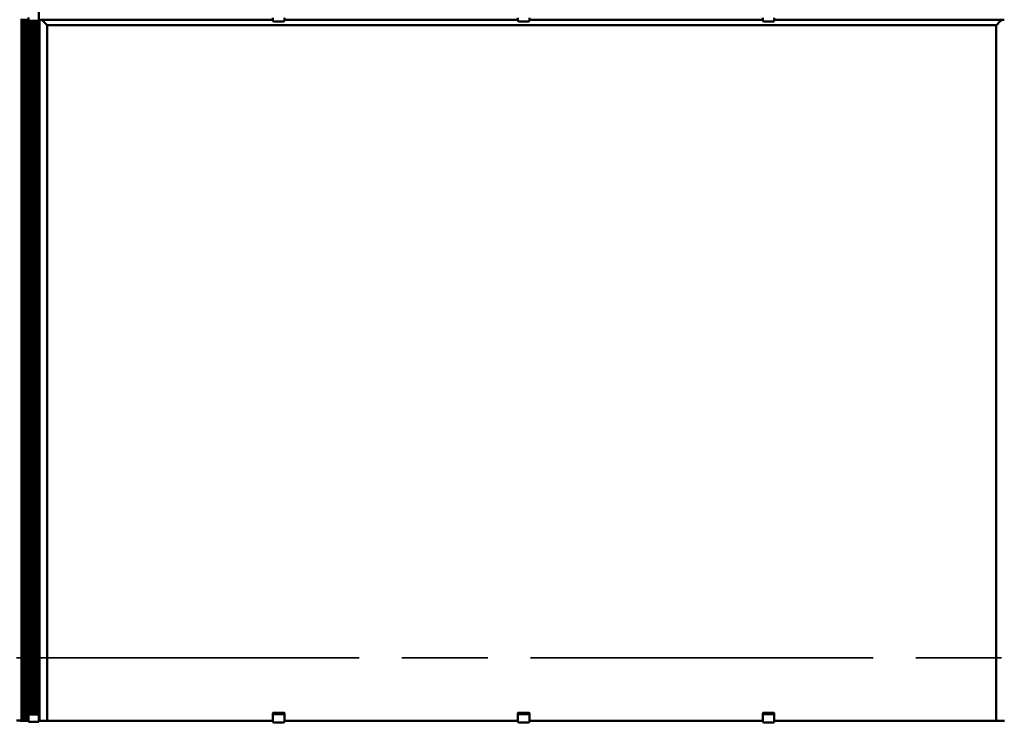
# Model space of a CAD drawing. Header units: millimetres. Extents: x 200 to 13555, y -185 to 8310.
# Tile 6 of 70: x 2441 to 4038, y 2228 to 3368. Entities that reach past the tile are written whole.
import ezdxf

# ---------------------------------------------------------------- set-up
doc = ezdxf.new("R2010")
doc.units = ezdxf.units.MM
doc.header["$LTSCALE"] = 10
doc.linetypes.add('CHAIN', pattern=[0.3543, 0.2362, -0.0295, 0.0591, -0.0295])
doc.linetypes.add('Long Dash Dotted', pattern=[305, 240, -30, 5, -30])
doc.layers.add('Schnittansichtslinien(DIN)', color=7, linetype='Long Dash Dotted', lineweight=35)
doc.layers.add('Sichtbare Kanten(DIN)', color=7, linetype='Continuous', lineweight=50)

# ---------------------------------------------------------------- blocks, each defined once
blk = doc.blocks.new('2DTransSchnitt0')
at = {"layer": 'Schnittansichtslinien(DIN)', "linetype": 'CHAIN', "ltscale": 23.520557}
blk.add_line((160.25, 233.27), (807.45, 233.27), dxfattribs=at)

msp = doc.modelspace()

# ---------------------------------------------------------------- linework, layer by layer
at = {"layer": 'Sichtbare Kanten(DIN)'}
for p, q in [((2472, 3367.9), (2472, 4504.7)), ((2455.3, 3371.4), (2455.3, 3366.2)), ((2471.8, 3371.4), (2471.8, 3366.2)), ((2851.5, 3366.2), (2851.5, 3370.8)), ((2870, 3370.8), (2870, 3366.2)), ((3248.8, 3366.2), (3248.8, 3370.8)), ((3267.3, 3370.8), (3267.3, 3366.2)), ((3646, 3366.2), (3646, 3370.8)), ((3664.5, 3370.8), (3664.5, 3366.2)), ((2444, 3367.9), (2444, 2230.9)), ((2444.8, 3367.9), (2444.2, 3367.9)), ((2445, 3367.9), (2445, 3367.7)), ((2445.8, 3367.7), (2445.8, 2230.9)), ((2448.1, 3367.7), (2446, 3367.7)), ((2446, 3367.7), (2447, 3367.7)), ((2446.5, 3367.7), (2446.5, 2230.9)), ((2447, 3367.7), (2447, 3367.9)), ((2447, 3367.7), (2447, 2230.9)), ((2448, 3367.7), (2448, 2230.9)), ((2448.5, 3367.7), (2448.5, 2230.9)), ((2449, 3367.9), (2449, 3367.7)), ((2449, 3367.9), (2449, 3367.7)), ((2449.5, 3367.9), (2449.5, 2230.9)), ((2450, 3367.9), (2450, 2230.9)), ((2451, 3367.9), (2451, 2230.9)), ((2451.5, 3367.9), (2451.5, 2230.9)), ((2452, 3367.9), (2452, 3367.9)), ((2452, 3367.7), (2452, 3367.9)), ((2452.5, 3367.7), (2452.5, 2230.9)), ((2453, 3367.7), (2453, 2230.9)), ((2453.5, 3367.9), (2453.5, 3367.9)), ((2453.5, 3367.9), (2453.5, 3367.8)), ((2454, 3367.7), (2454, 3367.7)), ((2454, 3367.7), (2454, 2230.9)), ((2455.3, 3367.7), (2454.3, 3367.7)), ((2454.5, 3367.7), (2454.5, 2230.9)), ((2455.3, 3366.2), (2471.8, 3366.2)), ((2455.5, 3366.2), (2455.5, 2240.5)), ((2456, 3366.2), (2456, 2241.3)), ((2457, 3366.2), (2457, 2241.6)), ((2457.5, 3366.2), (2457.5, 2241.6)), ((2458.5, 3366.2), (2458.5, 2241.6)), ((2459, 3366.2), (2459, 2241.6)), ((2460, 3366.2), (2460, 2241.6)), ((2460.5, 3366.2), (2460.5, 2241.6)), ((2461.5, 3366.2), (2461.5, 2241.6)), ((2462, 3366.2), (2462, 2241.6)), ((2463, 3366.2), (2463, 2241.6)), ((2463.5, 3366.2), (2463.5, 2241.6)), ((2464.5, 3366.2), (2464.5, 2241.6)), ((2465, 3366.2), (2465, 2241.6)), ((2466, 3366.2), (2466, 2241.6)), ((2468, 3366.2), (2468, 2241.6)), ((2472.7, 3367.7), (2471.8, 3367.7)), ((2472, 3367.8), (2472, 3367.9)), ((2472, 2230.9), (2472, 3367.7)), ((2473, 3367.9), (2473, 3367.9)), ((2473, 2230.9), (2473, 3367.7)), ((2473, 3367.7), (2473, 3367.7)), ((2474.7, 3367.7), (2474, 3367.7)), ((2474.5, 3367.9), (2474.5, 3367.8)), ((2485, 3367.9), (2474.8, 3367.9)), ((2474.8, 3367.8), (2482.3, 3367.8)), ((2475, 3367.8), (2475, 3367.7)), ((2475, 3367.7), (2475, 3367.7)), ((2476.9, 3367.8), (2475.3, 3367.8)), ((2475.3, 3367.7), (2476.7, 3367.7)), ((2476.7, 3367.7), (2475.3, 3367.7)), ((2476.5, 3367.9), (2476.5, 3367.9)), ((2476.5, 3367.8), (2476.5, 3367.9)), ((2851.5, 3367.9), (2476.5, 3367.9)), ((2476.5, 3367.8), (2851.5, 3367.8)), ((2479, 3365.3), (2476.6, 3367.7)), ((2479, 3365.3), (2476.6, 3367.7)), ((2477, 3367.7), (2477, 3367.8)), ((2477, 3367.7), (2477, 3367.7)), ((2478.3, 3367.8), (2477.1, 3367.8)), ((2481.5, 3367.8), (2478.6, 3367.8)), ((2485.3, 3359.1), (2479, 3365.3)), ((2485.3, 3359.1), (2479, 3365.3)), ((2482.9, 3367.8), (2481.7, 3367.8)), ((2482.7, 3367.8), (2486.7, 3367.8)), ((2483, 3367.7), (2483, 3367.8)), ((2483, 3367.7), (2483, 3367.7)), ((2484.8, 3367.8), (2483.2, 3367.8)), ((2483.3, 3367.7), (2484.8, 3367.7)), ((2486.5, 3367.7), (2483.3, 3367.7)), ((2485.1, 3367.7), (2485.1, 3367.8)), ((2485.5, 3358.8), (4024.5, 3358.8)), ((2485.5, 2230.9), (2485.5, 3358.8)), ((2487, 3367.8), (2487, 3367.8)), ((2487, 3367.8), (2487, 3367.7)), ((2852.5, 3365.2), (2869, 3365.2)), ((3248.8, 3367.9), (2870, 3367.9)), ((2870, 3367.8), (3248.8, 3367.8)), ((3249.8, 3365.2), (3266.3, 3365.2)), ((3646, 3367.9), (3267.3, 3367.9)), ((3267.3, 3367.8), (3646, 3367.8)), ((3647, 3365.2), (3663.5, 3365.2)), ((4033.5, 3367.9), (3664.5, 3367.9)), ((3664.5, 3367.8), (4033.5, 3367.8)), ((4023, 3367.8), (4023, 3367.8)), ((4023, 3367.8), (4023, 3367.7)), ((4027.3, 3367.8), (4023.3, 3367.8)), ((4023.5, 3367.7), (4026.7, 3367.7)), ((4024.5, 3367.9), (4024.5, 3367.9)), ((4024.5, 2230.9), (4024.5, 3358.8)), ((4024.8, 3359.1), (4031, 3365.3)), ((4031, 3365.3), (4024.8, 3359.1)), ((4025, 3367.9), (4035.2, 3367.9)), ((4025, 3367.7), (4025, 3367.8)), ((4025.3, 3367.8), (4026.9, 3367.8)), ((4026.7, 3367.7), (4025.3, 3367.7)), ((4027, 3367.7), (4027, 3367.8)), ((4027, 3367.7), (4027, 3367.7)), ((4027.1, 3367.8), (4028.3, 3367.8)), ((4035.2, 3367.8), (4027.8, 3367.8)), ((4028.6, 3367.8), (4031.5, 3367.8)), ((4031.1, 3365.3), (4033.4, 3367.7)), ((4033.4, 3367.7), (4031.1, 3365.3)), ((4031.7, 3367.8), (4032.9, 3367.8)), ((4033, 3367.7), (4033, 3367.8)), ((4033, 3367.7), (4033, 3367.7)), ((4033.2, 3367.8), (4034.8, 3367.8)), ((4033.3, 3367.7), (4034.8, 3367.7)), ((4034.8, 3367.7), (4033.3, 3367.7)), ((4033.5, 3367.9), (4033.5, 3367.9)), ((4033.5, 3367.8), (4033.5, 3367.9)), ((4035.1, 3367.8), (4035.1, 3367.7)), ((4035.1, 3367.7), (4035.1, 3367.7)), ((4035.4, 3367.7), (4036, 3367.7)), ((4035.5, 3367.9), (4035.5, 3367.8)), ((4037, 3367.7), (4037, 3367.8)), ((2455.3, 2240.1), (2455.3, 2239.2)), ((2455.3, 2234.4), (2455.3, 2239.2)), ((2456.3, 2240.7), (2456.3, 2241.6)), ((2456.3, 2241.6), (2470.8, 2241.6)), ((2456.3, 2240.7), (2470.8, 2240.7)), ((2470.8, 2241.6), (2470.8, 2240.7)), ((2471.8, 2239.2), (2471.8, 2240.1)), ((2471.8, 2234.4), (2471.8, 2239.2)), ((2851.5, 2243.2), (2851.5, 2242.2)), ((2851.5, 2242.2), (2851.5, 2239.8)), ((2851.5, 2239.8), (2851.5, 2235.9)), ((2851.5, 2235.9), (2851.5, 2233.8)), ((2852.5, 2243.8), (2869, 2243.8)), ((2852.5, 2241.5), (2869, 2241.5)), ((2870, 2242.2), (2870, 2243.2)), ((2870, 2239.8), (2870, 2242.2)), ((2870, 2235.9), (2870, 2239.8)), ((2870, 2233.8), (2870, 2235.9)), ((3248.8, 2243.2), (3248.8, 2242.2)), ((3248.8, 2242.2), (3248.8, 2239.8)), ((3248.8, 2239.8), (3248.8, 2235.9)), ((3248.8, 2235.9), (3248.8, 2233.8)), ((3249.8, 2243.8), (3266.3, 2243.8)), ((3249.8, 2241.5), (3266.3, 2241.5)), ((3267.3, 2242.2), (3267.3, 2243.2)), ((3267.3, 2239.8), (3267.3, 2242.2)), ((3267.3, 2235.9), (3267.3, 2239.8)), ((3267.3, 2233.8), (3267.3, 2235.9)), ((3646, 2243.2), (3646, 2242.2)), ((3646, 2242.2), (3646, 2239.8)), ((3646, 2239.8), (3646, 2235.9)), ((3646, 2235.9), (3646, 2233.8)), ((3647, 2243.8), (3663.5, 2243.8)), ((3647, 2241.5), (3663.5, 2241.5)), ((3664.5, 2242.2), (3664.5, 2243.2)), ((3664.5, 2239.8), (3664.5, 2242.2)), ((3664.5, 2235.9), (3664.5, 2239.8)), ((3664.5, 2233.8), (3664.5, 2235.9)), ((2442, 2230.9), (2440.8, 2231)), ((2442.8, 2231), (2444, 2230.9)), ((2444, 2230.9), (2445.8, 2230.9)), ((2444.8, 2230.9), (2444.2, 2230.9)), ((2445, 2230.9), (2445, 2230.7)), ((2445.8, 2230.9), (2446.5, 2230.9)), ((2448.1, 2230.7), (2446, 2230.7)), ((2446, 2230.7), (2447, 2230.7)), ((2446.5, 2230.9), (2447, 2230.9)), ((2447, 2230.9), (2448, 2230.9)), ((2447, 2230.7), (2447, 2230.9)), ((2448, 2230.9), (2448.5, 2230.9)), ((2448.5, 2230.9), (2449.5, 2230.9)), ((2449, 2230.9), (2449, 2230.7)), ((2449, 2230.9), (2449, 2230.7)), ((2449.5, 2230.9), (2450, 2230.9)), ((2450, 2230.9), (2451, 2230.9)), ((2451, 2230.9), (2451.5, 2230.9)), ((2451.5, 2230.9), (2452.5, 2230.9)), ((2452, 2230.9), (2452, 2230.9)), ((2452, 2230.7), (2452, 2230.9)), ((2452.5, 2230.9), (2453, 2230.9)), ((2453, 2230.9), (2454, 2230.9)), ((2453.5, 2230.9), (2453.5, 2230.9)), ((2453.5, 2230.9), (2453.5, 2230.8)), ((2454, 2230.9), (2454.5, 2230.9)), ((2454, 2230.7), (2454, 2230.7)), ((2455.3, 2230.7), (2454.3, 2230.7)), ((2454.5, 2230.9), (2455.3, 2230.9)), ((2455.3, 2234.4), (2455.3, 2229.2)), ((2455.3, 2229.2), (2471.8, 2229.2)), ((2471.8, 2234.4), (2471.8, 2229.2)), ((2472.7, 2230.7), (2471.8, 2230.7)), ((2472, 2230.8), (2472, 2230.9)), ((2473, 2230.9), (2473, 2230.9)), ((2473, 2230.7), (2473, 2230.7)), ((2474, 2230.9), (2479, 2230.9)), ((2474.7, 2230.7), (2474, 2230.7)), ((2474.5, 2230.9), (2474.5, 2230.8)), ((2485, 2230.9), (2474.8, 2230.9)), ((2474.8, 2230.8), (2482.3, 2230.8)), ((2475, 2230.8), (2475, 2230.7)), ((2475, 2230.7), (2475, 2230.7)), ((2475, 2230.7), (2475, 2230.7)), ((2475, 2230.7), (2475, 2230.7)), ((2475, 2230.7), (2475, 2230.7)), ((2475, 2230.7), (2851.5, 2230.7)), ((2476.9, 2230.8), (2475.3, 2230.8)), ((2475.3, 2230.7), (2476.7, 2230.7)), ((2476.7, 2230.7), (2475.3, 2230.7)), ((2476.5, 2230.9), (2476.5, 2230.9)), ((2476.5, 2230.8), (2476.5, 2230.9)), ((2851.5, 2230.9), (2476.5, 2230.9)), ((2476.5, 2230.8), (2851.5, 2230.8)), ((2477, 2230.7), (2477, 2230.8)), ((2477, 2230.7), (2477, 2230.7)), ((2478.3, 2230.8), (2477.1, 2230.8)), ((2481.5, 2230.8), (2478.6, 2230.8)), ((2479, 2230.9), (2485.3, 2230.9)), ((2482.9, 2230.8), (2481.7, 2230.8)), ((2482.7, 2230.8), (2486.7, 2230.8)), ((2483, 2230.7), (2483, 2230.8)), ((2483, 2230.7), (2483, 2230.7)), ((2484.8, 2230.8), (2483.2, 2230.8)), ((2483.3, 2230.7), (2484.8, 2230.7)), ((2486.5, 2230.7), (2483.3, 2230.7)), ((2485.1, 2230.7), (2485.1, 2230.8)), ((2485.5, 2230.9), (2485.5, 2230.9)), ((2487, 2230.8), (2487, 2230.8)), ((2487, 2230.8), (2487, 2230.7)), ((2487, 2230.8), (2487, 2230.8)), ((2487, 2230.8), (2487, 2230.8)), ((2487, 2230.8), (2487, 2230.8)), ((2487, 2230.8), (2851.5, 2230.8)), ((2851.5, 2229.2), (2851.5, 2233.8)), ((2852.5, 2228.2), (2869, 2228.2)), ((2870, 2233.8), (2870, 2229.2)), ((3248.8, 2230.9), (2870, 2230.9)), ((2870, 2230.8), (3248.8, 2230.8)), ((2870, 2230.8), (3248.8, 2230.8)), ((2870, 2230.7), (3248.8, 2230.7)), ((3248.8, 2229.2), (3248.8, 2233.8)), ((3249.8, 2228.2), (3266.3, 2228.2)), ((3267.3, 2233.8), (3267.3, 2229.2)), ((3646, 2230.9), (3267.3, 2230.9)), ((3267.3, 2230.8), (3646, 2230.8)), ((3267.3, 2230.8), (3646, 2230.8)), ((3267.3, 2230.7), (3646, 2230.7)), ((3646, 2229.2), (3646, 2233.8)), ((3647, 2228.2), (3663.5, 2228.2)), ((3664.5, 2233.8), (3664.5, 2229.2)), ((4033.5, 2230.9), (3664.5, 2230.9)), ((3664.5, 2230.8), (4033.5, 2230.8)), ((3664.5, 2230.8), (4023, 2230.8)), ((3664.5, 2230.7), (4035, 2230.7)), ((4023, 2230.8), (4023, 2230.8)), ((4023, 2230.8), (4023, 2230.7)), ((4023, 2230.8), (4023, 2230.8)), ((4023, 2230.8), (4023, 2230.8)), ((4023, 2230.8), (4023, 2230.8)), ((4027.3, 2230.8), (4023.3, 2230.8)), ((4023.5, 2230.7), (4026.7, 2230.7)), ((4024.5, 2230.9), (4024.5, 2230.9)), ((4031, 2230.9), (4024.8, 2230.9)), ((4025, 2230.9), (4035.2, 2230.9)), ((4025, 2230.7), (4025, 2230.8)), ((4025.3, 2230.8), (4026.9, 2230.8)), ((4026.7, 2230.7), (4025.3, 2230.7)), ((4027, 2230.7), (4027, 2230.8)), ((4027, 2230.7), (4027, 2230.7)), ((4027.1, 2230.8), (4028.3, 2230.8)), ((4035.2, 2230.8), (4027.8, 2230.8)), ((4028.6, 2230.8), (4031.5, 2230.8)), ((4036.5, 2230.9), (4031.1, 2230.9)), ((4031.7, 2230.8), (4032.9, 2230.8)), ((4033, 2230.7), (4033, 2230.8)), ((4033, 2230.7), (4033, 2230.7)), ((4033.2, 2230.8), (4034.8, 2230.8)), ((4033.3, 2230.7), (4034.8, 2230.7)), ((4034.8, 2230.7), (4033.3, 2230.7)), ((4033.5, 2230.9), (4033.5, 2230.9)), ((4033.5, 2230.8), (4033.5, 2230.9)), ((4035, 2230.7), (4035, 2230.7)), ((4035, 2230.7), (4035, 2230.7)), ((4035, 2230.7), (4035, 2230.7)), ((4035.1, 2230.8), (4035.1, 2230.7)), ((4035.1, 2230.7), (4035.1, 2230.7)), ((4035.4, 2230.7), (4036, 2230.7)), ((4035.5, 2230.9), (4035.5, 2230.8)), ((4037.5, 2230.9), (4036.6, 2230.9)), ((4037, 2230.7), (4037, 2230.8))]:
    msp.add_line(p, q, dxfattribs=at)
for centre, start, end in [((2852.5, 3366.2), 180, 270), ((2869, 3366.2), 270, 0), ((3249.8, 3366.2), 180, 270), ((3266.3, 3366.2), 270, 0), ((3647, 3366.2), 180, 270), ((3663.5, 3366.2), 270, 0), ((2852.5, 2229.2), 180, 270), ((2869, 2229.2), 270, 0), ((3249.8, 2229.2), 180, 270), ((3266.3, 2229.2), 270, 0), ((3647, 2229.2), 180, 270), ((3663.5, 2229.2), 270, 0)]:
    msp.add_arc(centre, 1, start, end, dxfattribs=at)
for centre, major_axis, ratio, start_param, end_param in [((2444.2, 3367.9), (-2.25, 0), 0.015319, 0.226893, 1.570796), ((2444.8, 3367.9), (2.25, 0), 0.015319, 0, 1.570796), ((2446, 3367.7), (-1, 0), 0.015319, 4.712389, 7.853982), ((2448.1, 3367.7), (0.958, 0), 0.015319, 4.720198, 6.326647), ((2451.3, 3367.9), (-2.25, 0), 0.015319, 4.88791, 6.283185), ((2452.8, 3367.7), (-10.8, 0), 0.015319, 4.536867, 4.88791), ((2452.8, 3367.9), (-0.75, 0), 0.015319, 3.141593, 6.283185), ((2453, 3367.7), (1, 0), 0.015319, 3.141593, 6.283185), ((2455.8, 3367.8), (-2.25, 0), 0.015319, 0, 1.346703), ((2454.3, 3367.7), (-0.3, 0), 0.015319, 4.712389, 6.283185), ((2454.3, 3367.9), (-2.25, 0), 0.015319, 4.251835, 4.536867), ((2469.8, 3367.8), (2.25, 0), 0.015319, 5.807303, 6.283185), ((2473, 3367.9), (-1, 0), 0.015319, 4.945257, 6.283185), ((2472.7, 3367.7), (0.3, 0), 0.015319, 0, 1.570796), ((2472.7, 3367.9), (0.3, 0), 0.015319, 4.945257, 6.283185), ((2474, 3367.7), (-1, 0), 0.015319, 0, 1.570796), ((2474.8, 3367.9), (-0.3, 0), 0.015319, 4.712389, 6.283185), ((2474.8, 3367.8), (-0.3, 0), 0.015319, 0, 1.570796), ((2474.7, 3367.7), (0.3, 0), 0.015319, 4.712389, 6.283185), ((2475.3, 3367.8), (-0.3, 0), 0.015319, 4.712389, 6.283185), ((2475.3, 3367.7), (-0.3, 0), 0.015319, 0, 1.570796), ((2475.3, 3367.7), (-0.3, 0), 0.015319, 4.712389, 6.283185), ((2476.7, 3367.7), (0.3, 0), 0.015319, 4.712389, 6.283185), ((2476.7, 3367.7), (0.3, 0), 0.015319, 0, 1.570796), ((2476.9, 3367.8), (-0.3, 0), 0.015319, 1.570796, 2.391101), ((2478.6, 3367.8), (-0.3, 0), 0.015319, 4.712389, 5.532694), ((2479, 3365.3), (0.3, -0.3), 0.00766, 1.456283, 1.578456), ((2479, 3365.3), (0.3, -0.3), 0.00766, 1.456283, 1.578456), ((2481.5, 3367.8), (-0.3, 0), 0.015319, 3.892084, 4.712389), ((2482.3, 3367.8), (1, 0), 0.015319, 1.134464, 1.570796), ((2483.2, 3367.8), (-0.3, 0), 0.015319, 0.750492, 1.570796), ((2483.3, 3367.7), (-0.3, 0), 0.015319, 4.712389, 6.283185), ((2483.3, 3367.7), (-0.3, 0), 0.015319, 0, 1.570796), ((2484.8, 3367.8), (0.3, 0), 0.015319, 0, 1.570796), ((2484.8, 3367.7), (0.3, 0), 0.015319, 4.712389, 6.283185), ((2485, 3367.9), (0.5, 0), 0.015319, 4.712389, 6.283185), ((2485.2, 3359.1), (0.3, -0.3), 0.00766, 0.00766, 1.456283), ((2485.2, 3359.1), (0.3, -0.3), 0.00766, 0.00766, 1.456283), ((2486.5, 3367.7), (0.5, 0), 0.015319, 4.712389, 6.283185), ((2486.5, 3367.8), (0.5, 0), 0.015319, 0, 1.134464), ((4023.5, 3367.8), (-0.5, 0), 0.015319, 5.148721, 6.283185), ((4023.5, 3367.7), (-0.5, 0), 0.015319, 0, 1.570796), ((4025, 3367.9), (-0.5, 0), 0.015319, 0, 1.570796), ((4024.8, 3359.1), (-0.3, -0.3), 0.00766, 4.826902, 6.275525), ((4024.8, 3359.1), (-0.3, -0.3), 0.00766, 4.826902, 6.275525), ((4025.3, 3367.8), (-0.3, 0), 0.015319, 4.712389, 6.283185), ((4025.3, 3367.7), (-0.3, 0), 0.015319, 0, 1.570796), ((4026.7, 3367.7), (0.3, 0), 0.015319, 4.712389, 6.283185), ((4026.7, 3367.7), (0.3, 0), 0.015319, 0, 1.570796), ((4026.9, 3367.8), (0.3, 0), 0.015319, 4.712389, 5.532694), ((4027.8, 3367.8), (-1, 0), 0.015319, 4.712389, 5.148721), ((4028.6, 3367.8), (0.3, 0), 0.015319, 1.570796, 2.391101), ((4031.1, 3365.3), (-0.3, -0.3), 0.00766, 4.704729, 4.826902), ((4031.1, 3365.3), (0.3, 0.3), 0.00766, 1.563136, 1.68531), ((4031.5, 3367.8), (0.3, 0), 0.015319, 0.750492, 1.570796), ((4033.2, 3367.8), (0.3, 0), 0.015319, 3.892084, 4.712389), ((4033.3, 3367.7), (-0.3, 0), 0.015319, 4.712389, 6.283185), ((4033.3, 3367.7), (-0.3, 0), 0.015319, 0, 1.570796), ((4034.8, 3367.8), (0.3, 0), 0.015319, 0, 1.570796), ((4034.8, 3367.7), (0.3, 0), 0.015319, 0, 1.570796), ((4034.8, 3367.7), (0.3, 0), 0.015319, 4.712389, 6.283185), ((4035.4, 3367.7), (-0.3, 0), 0.015319, 0, 1.570796), ((4035.2, 3367.9), (0.3, 0), 0.015319, 0, 1.570796), ((4035.2, 3367.8), (0.3, 0), 0.015319, 4.712389, 6.283185), ((4036, 3367.7), (1, 0), 0.015319, 4.712389, 6.283185), ((4037.5, 3367.8), (-0.5, 0), 0.015319, 4.712389, 6.283185), ((2456.3, 2237.2), (3.84, 7.43), 0.27135, 1.08729, 1.320053), ((2456.3, 2237.2), (3.07, 5.94), 0.27135, 1.08729, 1.379776), ((2470.8, 2237.2), (3.84, -7.43), 0.27135, 1.82154, 2.054303), ((2470.8, 2237.2), (3.07, -5.94), 0.27135, 1.761817, 2.054303), ((2852.5, 2243.2), (-1, 0), 0.64393, 4.712389, 6.283185), ((2852.5, 2242.2), (-1, 0), 0.64393, 0, 1.570796), ((2869, 2243.2), (1, 0), 0.64393, 0, 1.570796), ((2869, 2242.2), (1, 0), 0.64393, 4.712389, 6.283185), ((3249.8, 2243.2), (-1, 0), 0.64393, 4.712389, 6.283185), ((3249.8, 2242.2), (-1, 0), 0.64393, 0, 1.570796), ((3266.3, 2243.2), (1, 0), 0.64393, 0, 1.570796), ((3266.3, 2242.2), (1, 0), 0.64393, 4.712389, 6.283185), ((3647, 2243.2), (-1, 0), 0.64393, 4.712389, 6.283185), ((3647, 2242.2), (-1, 0), 0.64393, 0, 1.570796), ((3663.5, 2243.2), (1, 0), 0.64393, 0, 1.570796), ((3663.5, 2242.2), (1, 0), 0.64393, 4.712389, 6.283185), ((2439.3, 2231), (-3.5, 0), 0.015319, 3.368485, 6.161012), ((2444.2, 2230.9), (-2.25, 0), 0.015319, 0.226893, 1.570796), ((2444.8, 2230.9), (2.25, 0), 0.015319, 0, 1.570796), ((2446, 2230.7), (-1, 0), 0.015319, 4.712389, 7.853982), ((2448.1, 2230.7), (0.958, 0), 0.015319, 4.720198, 6.326647), ((2451.3, 2230.9), (-2.25, 0), 0.015319, 4.88791, 6.283185), ((2452.8, 2230.7), (-10.8, 0), 0.015319, 4.536867, 4.88791), ((2452.8, 2230.9), (-0.75, 0), 0.015319, 3.141593, 6.283185), ((2453, 2230.7), (1, 0), 0.015319, 3.141593, 6.283185), ((2455.8, 2230.8), (-2.25, 0), 0.015319, 0, 1.346703), ((2454.3, 2230.7), (-0.3, 0), 0.015319, 4.712389, 6.283185), ((2454.3, 2230.9), (-2.25, 0), 0.015319, 4.251835, 4.536867), ((2469.8, 2230.8), (2.25, 0), 0.015319, 5.807303, 6.283185), ((2473, 2230.9), (-1, 0), 0.015319, 4.945257, 6.283185), ((2472.7, 2230.7), (0.3, 0), 0.015319, 0, 1.570796), ((2472.7, 2230.9), (0.3, 0), 0.015319, 4.945257, 6.283185), ((2474, 2230.9), (-1, 0), 0.015319, 4.712389, 6.283185), ((2474, 2230.7), (-1, 0), 0.015319, 0, 1.570796), ((2474.8, 2230.9), (-0.3, 0), 0.015319, 4.712389, 6.283185), ((2474.8, 2230.8), (-0.3, 0), 0.015319, 0, 1.570796), ((2474.7, 2230.7), (0.3, 0), 0.015319, 4.712389, 6.283185), ((2475.3, 2230.8), (-0.3, 0), 0.015319, 4.712389, 6.283185), ((2475.3, 2230.7), (-0.3, 0), 0.015319, 0, 1.570796), ((2475.3, 2230.7), (-0.3, 0), 0.015319, 4.712389, 6.283185), ((2476.7, 2230.7), (0.3, 0), 0.015319, 4.712389, 6.283185), ((2476.7, 2230.7), (0.3, 0), 0.015319, 0, 1.570796), ((2476.9, 2230.8), (-0.3, 0), 0.015319, 1.570796, 2.391101), ((2478.6, 2230.8), (-0.3, 0), 0.015319, 4.712389, 5.532694), ((2479, 2230.9), (0.3, 0), 0.015319, 1.448623, 1.570796), ((2481.5, 2230.8), (-0.3, 0), 0.015319, 3.892084, 4.712389), ((2482.3, 2230.8), (1, 0), 0.015319, 1.134464, 1.570796), ((2483.2, 2230.8), (-0.3, 0), 0.015319, 0.750492, 1.570796), ((2483.3, 2230.7), (-0.3, 0), 0.015319, 4.712389, 6.283185), ((2483.3, 2230.7), (-0.3, 0), 0.015319, 0, 1.570796), ((2484.8, 2230.8), (0.3, 0), 0.015319, 0, 1.570796), ((2484.8, 2230.7), (0.3, 0), 0.015319, 4.712389, 6.283185), ((2485, 2230.9), (0.5, 0), 0.015319, 4.712389, 6.283185), ((2485.2, 2230.9), (0.3, 0), 0.015319, 0, 1.448623), ((2486.5, 2230.7), (0.5, 0), 0.015319, 4.712389, 6.283185), ((2486.5, 2230.8), (0.5, 0), 0.015319, 0, 1.134464), ((4023.5, 2230.8), (-0.5, 0), 0.015319, 5.148721, 6.283185), ((4023.5, 2230.7), (-0.5, 0), 0.015319, 0, 1.570796), ((4024.8, 2230.9), (-0.3, 0), 0.015319, 4.834562, 6.283185), ((4025, 2230.9), (-0.5, 0), 0.015319, 0, 1.570796), ((4025.3, 2230.8), (-0.3, 0), 0.015319, 4.712389, 6.283185), ((4025.3, 2230.7), (-0.3, 0), 0.015319, 0, 1.570796), ((4026.7, 2230.7), (0.3, 0), 0.015319, 4.712389, 6.283185), ((4026.7, 2230.7), (0.3, 0), 0.015319, 0, 1.570796), ((4026.9, 2230.8), (0.3, 0), 0.015319, 4.712389, 5.532694), ((4027.8, 2230.8), (-1, 0), 0.015319, 4.712389, 5.148721), ((4028.6, 2230.8), (0.3, 0), 0.015319, 1.570796, 2.391101), ((4031.1, 2230.9), (-0.3, 0), 0.015319, 4.712389, 4.834562), ((4031.5, 2230.8), (0.3, 0), 0.015319, 0.750492, 1.570796), ((4033.2, 2230.8), (0.3, 0), 0.015319, 3.892084, 4.712389), ((4033.3, 2230.7), (-0.3, 0), 0.015319, 4.712389, 6.283185), ((4033.3, 2230.7), (-0.3, 0), 0.015319, 0, 1.570796), ((4034.8, 2230.8), (0.3, 0), 0.015319, 0, 1.570796), ((4034.8, 2230.7), (0.3, 0), 0.015319, 0, 1.570796), ((4034.8, 2230.7), (0.3, 0), 0.015319, 4.712389, 6.283185), ((4035.4, 2230.7), (-0.3, 0), 0.015319, 0, 1.570796), ((4035.2, 2230.9), (0.3, 0), 0.015319, 0, 1.570796), ((4035.2, 2230.8), (0.3, 0), 0.015319, 4.712389, 6.283185), ((4036, 2230.7), (1, 0), 0.015319, 4.712389, 6.283185), ((4036.5, 2230.9), (-0.3, 0), 0.015319, 4.248741, 4.712389), ((4037.5, 2230.8), (-0.5, 0), 0.015319, 4.712389, 6.283185), ((4037.6, 2230.9), (-0.3, 0), 0.015319, 1.107149, 1.570796)]:
    msp.add_ellipse(centre, major_axis=major_axis, ratio=ratio, start_param=start_param, end_param=end_param, dxfattribs=at)

# ---------------------------------------------------------------- block references
at = {"layer": 'Schnittansichtslinien(DIN)', "xscale": 10, "yscale": 10, "zscale": 10}
msp.add_blockref('2DTransSchnitt0', (0, 0), dxfattribs=at)

doc.saveas('drawing.dxf')
